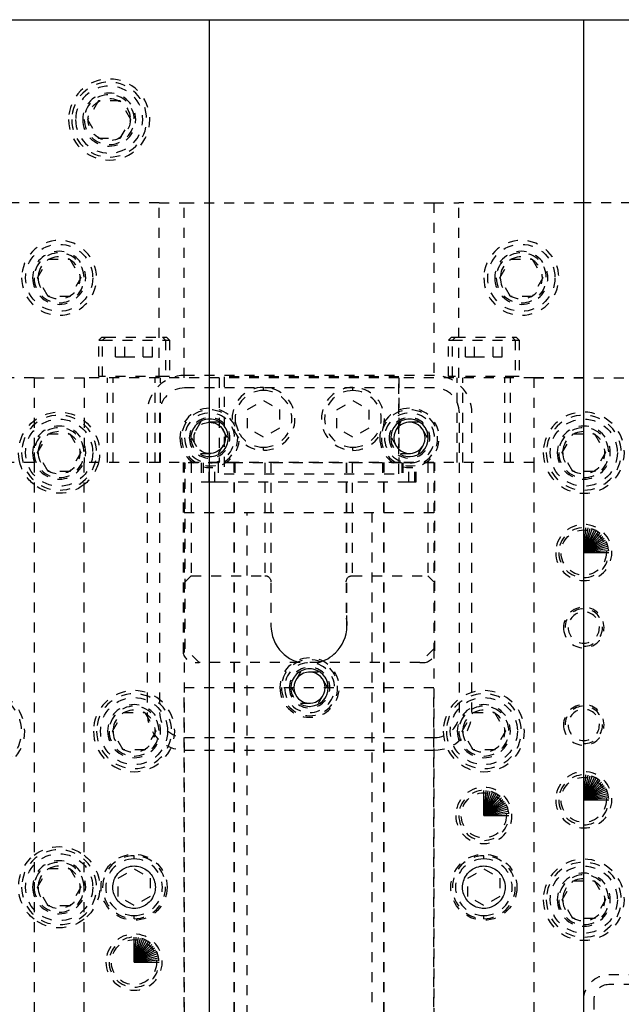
# Model space of a CAD drawing. Header units: inches. Extents: x 3 to 289, y 4 to 291.
# Tile 226 of 256: x 241 to 247, y 122 to 132. Entities that reach past the tile are written whole.
import ezdxf

# ---------------------------------------------------------------- set-up
doc = ezdxf.new("R2010")
doc.units = ezdxf.units.IN
doc.header["$LTSCALE"] = 0.5
doc.header["$MEASUREMENT"] = 0
doc.linetypes.add('HIDDEN', pattern=[0.225, 0.15, -0.075])
doc.layers.add('MFB', color=7, linetype='Continuous')

msp = doc.modelspace()

# ---------------------------------------------------------------- linework, layer by layer
at = {"layer": 'MFB', "color": 9, "linetype": 'Continuous'}
for p, q in [((240.721, 132.0463), (242.721, 132.0463)), ((242.721, 132.0463), (242.721, 105.5463)), ((246.471, 105.5463), (246.471, 132.0463)), ((246.471, 132.0463), (248.471, 132.0463))]:
    msp.add_line(p, q, dxfattribs=at)
at = {"layer": 'MFB', "color": 254, "linetype": 'Continuous'}
msp.add_line((242.721, 132.0463), (246.471, 132.0463), dxfattribs=at)
at = {"layer": 'MFB', "color": 254, "linetype": 'HIDDEN'}
for p, q in [((241.6127, 131.2338), (241.5045, 131.0463)), ((241.8293, 131.2338), (241.6127, 131.2338)), ((241.9375, 131.0463), (241.8293, 131.2338)), ((241.5045, 131.0463), (241.6127, 130.8588)), ((241.8293, 130.8588), (241.9375, 131.0463)), ((241.6127, 130.8588), (241.8293, 130.8588)), ((242.2199, 130.2124), (240.2199, 130.2124)), ((242.2199, 128.4624), (242.2199, 130.2124)), ((242.2199, 130.2124), (242.4699, 130.2124)), ((242.4699, 128.4624), (242.4699, 130.2124)), ((242.4699, 130.2124), (244.9699, 130.2124)), ((244.9699, 130.2124), (244.9699, 128.4624)), ((244.9699, 130.2124), (245.2199, 130.2124)), ((245.2199, 128.4624), (245.2199, 130.2124)), ((246.4699, 130.2124), (245.2199, 130.2124)), ((246.9449, 130.2124), (246.4699, 130.2124)), ((246.4699, 128.4624), (246.4699, 130.2124)), ((241.0034, 129.4624), (241.1117, 129.6499)), ((241.1117, 129.6499), (241.3282, 129.6499)), ((241.3282, 129.6499), (241.4364, 129.4624)), ((245.6284, 129.4624), (245.7367, 129.6499)), ((245.7367, 129.6499), (245.9532, 129.6499)), ((245.9532, 129.6499), (246.0614, 129.4624)), ((241.1117, 129.2749), (241.0034, 129.4624)), ((241.4364, 129.4624), (241.3282, 129.2749)), ((245.7367, 129.2749), (245.6284, 129.4624)), ((246.0614, 129.4624), (245.9532, 129.2749)), ((241.3282, 129.2749), (241.1117, 129.2749)), ((245.9532, 129.2749), (245.7367, 129.2749)), ((241.6156, 128.8368), (241.6471, 128.8683)), ((241.6156, 128.8368), (241.655, 128.8368)), ((241.6156, 128.4746), (241.6156, 128.8368)), ((241.6471, 128.8683), (241.6865, 128.8683)), ((241.655, 128.8368), (241.6865, 128.8683)), ((241.655, 128.8368), (242.2849, 128.8368)), ((241.655, 128.4746), (241.655, 128.8368)), ((241.6865, 128.8683), (242.2534, 128.8683)), ((241.7855, 128.6715), (241.7855, 128.8683)), ((241.8777, 128.6715), (241.8777, 128.8683)), ((242.0622, 128.6715), (242.0622, 128.8683)), ((242.1544, 128.6715), (242.1544, 128.8683)), ((242.2534, 128.8683), (242.2928, 128.8683)), ((242.2534, 128.8683), (242.2849, 128.8368)), ((242.2849, 128.8368), (242.3243, 128.8368)), ((242.2849, 128.8368), (242.2849, 128.4746)), ((242.2928, 128.8683), (242.3243, 128.8368)), ((242.3243, 128.8368), (242.3243, 128.4746)), ((245.1156, 128.8368), (245.1471, 128.8683)), ((245.1156, 128.8368), (245.155, 128.8368)), ((245.1156, 128.4746), (245.1156, 128.8368)), ((245.1471, 128.8683), (245.1865, 128.8683)), ((245.155, 128.8368), (245.1865, 128.8683)), ((245.155, 128.8368), (245.7849, 128.8368)), ((245.155, 128.4746), (245.155, 128.8368)), ((245.1865, 128.8683), (245.7534, 128.8683)), ((245.2855, 128.6715), (245.2855, 128.8683)), ((245.3777, 128.6715), (245.3777, 128.8683)), ((245.5622, 128.6715), (245.5622, 128.8683)), ((245.6544, 128.6715), (245.6544, 128.8683)), ((245.7534, 128.8683), (245.7928, 128.8683)), ((245.7534, 128.8683), (245.7849, 128.8368)), ((245.7849, 128.8368), (245.8243, 128.8368)), ((245.7849, 128.8368), (245.7849, 128.4746)), ((245.7928, 128.8683), (245.8243, 128.8368)), ((245.8243, 128.8368), (245.8243, 128.4746)), ((241.7855, 128.6715), (241.8777, 128.6715)), ((241.8777, 128.6715), (242.0622, 128.6715)), ((242.0622, 128.6715), (242.1544, 128.6715)), ((245.2855, 128.6715), (245.3777, 128.6715)), ((245.3777, 128.6715), (245.5622, 128.6715)), ((245.5622, 128.6715), (245.6544, 128.6715)), ((240.9699, 128.4624), (239.6199, 128.4624)), ((240.9699, 128.4624), (240.9699, 127.6124)), ((240.9699, 128.4624), (241.4699, 128.4624)), ((240.9699, 128.4624), (241.4699, 128.4624)), ((241.4699, 128.4624), (241.4699, 127.6124)), ((242.8199, 128.4624), (241.4699, 128.4624)), ((241.655, 128.4746), (241.6156, 128.4746)), ((242.2849, 128.4746), (241.655, 128.4746)), ((241.7043, 127.6124), (241.7043, 128.4624)), ((241.759, 127.6124), (241.759, 128.4624)), ((242.1809, 127.6124), (242.1809, 128.4624)), ((242.2356, 127.6124), (242.2356, 128.4624)), ((242.3243, 128.4746), (242.2849, 128.4746)), ((244.9758, 128.4854), (242.4758, 128.4854)), ((242.8199, 128.4624), (242.8199, 127.6124)), ((244.6199, 128.4624), (242.8199, 128.4624)), ((242.8724, 128.4705), (242.8724, 127.5005)), ((244.6199, 128.4705), (242.8724, 128.4705)), ((244.6199, 127.5005), (244.6199, 128.4705)), ((244.6199, 128.4624), (244.6199, 127.6124)), ((245.9699, 128.4624), (244.6199, 128.4624)), ((245.155, 128.4746), (245.1156, 128.4746)), ((245.7849, 128.4746), (245.155, 128.4746)), ((245.2043, 127.6124), (245.2043, 128.4624)), ((245.259, 127.6124), (245.259, 128.4624)), ((245.6809, 127.6124), (245.6809, 128.4624)), ((245.7356, 127.6124), (245.7356, 128.4624)), ((245.8243, 128.4746), (245.7849, 128.4746)), ((245.9699, 128.4624), (245.9699, 127.6124)), ((245.9699, 128.4624), (246.9699, 128.4624)), ((246.4699, 128.4624), (245.9699, 128.4624)), ((244.9758, 128.3604), (242.4758, 128.3604)), ((243.2651, 128.3346), (243.2651, 128.3661)), ((244.1599, 128.334), (244.1599, 128.3655)), ((243.1054, 128.1433), (243.2651, 128.2356)), ((243.2651, 128.2356), (243.4248, 128.1433)), ((244.0002, 128.1427), (244.1599, 128.235)), ((244.1599, 128.235), (244.3197, 128.1427)), ((243.1054, 127.9589), (243.1054, 128.1433)), ((243.4248, 128.1433), (243.4248, 127.9589)), ((244.0002, 127.9583), (244.0002, 128.1427)), ((244.3197, 128.1427), (244.3197, 127.9583)), ((242.1008, 128.1104), (242.1008, 125.1104)), ((242.2258, 128.1104), (242.2258, 125.1104)), ((245.2258, 125.1104), (245.2258, 128.1104)), ((245.3508, 125.1104), (245.3508, 128.1104)), ((242.6356, 128.0167), (242.5454, 127.8604)), ((242.8161, 128.0167), (242.6356, 128.0167)), ((242.9063, 127.8604), (242.8161, 128.0167)), ((243.2651, 127.8667), (243.1054, 127.9589)), ((243.4248, 127.9589), (243.2651, 127.8667)), ((244.1599, 127.8661), (244.0002, 127.9583)), ((244.3197, 127.9583), (244.1599, 127.8661)), ((244.6356, 128.0167), (244.5454, 127.8604)), ((244.8161, 128.0167), (244.6356, 128.0167)), ((244.9063, 127.8604), (244.8161, 128.0167)), ((241.0034, 127.7124), (241.1117, 127.8999)), ((241.1117, 127.8999), (241.3282, 127.8999)), ((241.3282, 127.8999), (241.4364, 127.7124)), ((242.5454, 127.8604), (242.6356, 127.7042)), ((242.8161, 127.7042), (242.9063, 127.8604)), ((244.5454, 127.8604), (244.6356, 127.7042)), ((244.8161, 127.7042), (244.9063, 127.8604)), ((246.2534, 127.7124), (246.3617, 127.8999)), ((246.3617, 127.8999), (246.5782, 127.8999)), ((246.5782, 127.8999), (246.6864, 127.7124)), ((243.2651, 127.7361), (243.2651, 127.7676)), ((244.1599, 127.7355), (244.1599, 127.767)), ((241.1117, 127.5249), (241.0034, 127.7124)), ((241.4364, 127.7124), (241.3282, 127.5249)), ((242.6356, 127.7042), (242.8161, 127.7042)), ((244.6356, 127.7042), (244.8161, 127.7042)), ((246.3617, 127.5249), (246.2534, 127.7124)), ((246.6864, 127.7124), (246.5782, 127.5249)), ((240.9699, 127.6124), (239.6199, 127.6124)), ((240.9699, 127.6124), (240.9699, 121.1124)), ((241.4699, 121.1124), (241.4699, 127.6124)), ((242.8199, 127.6124), (241.4699, 127.6124)), ((242.4599, 127.6124), (242.4599, 125.7304)), ((242.4699, 127.6124), (242.4699, 121.1124)), ((242.4818, 125.7504), (242.4818, 127.6104)), ((242.8101, 127.6104), (242.4818, 127.6104)), ((242.5418, 127.6104), (242.5418, 126.4804)), ((242.6397, 127.6104), (242.6397, 127.4204)), ((242.6609, 127.6104), (242.6609, 127.4204)), ((242.7199, 127.4204), (242.7199, 127.6104)), ((242.779, 127.4204), (242.779, 127.6104)), ((242.8101, 127.6104), (242.8101, 127.4204)), ((242.9783, 127.6104), (242.8111, 127.6104)), ((244.6199, 127.6124), (242.8199, 127.6124)), ((242.9699, 127.6124), (242.9699, 121.1124)), ((242.9699, 121.1124), (242.9699, 127.6124)), ((242.9783, 127.6104), (242.9783, 127.4204)), ((244.4571, 127.6104), (242.9783, 127.6104)), ((243.2799, 127.6104), (243.2799, 126.4804)), ((243.3399, 127.6104), (243.3399, 125.9804)), ((244.0927, 127.6104), (244.0927, 126.0541)), ((244.0999, 127.1103), (244.0999, 127.6104)), ((244.1527, 127.6104), (244.1527, 126.4804)), ((244.6474, 127.6104), (244.4571, 127.6104)), ((244.4571, 127.6104), (244.4571, 127.4204)), ((244.4699, 127.6124), (244.4699, 121.1124)), ((244.4699, 121.1124), (244.4699, 127.6124)), ((245.9699, 127.6124), (244.6199, 127.6124)), ((244.6494, 127.6104), (244.6494, 127.4204)), ((244.9699, 127.6104), (244.6494, 127.6104)), ((244.6609, 127.6104), (244.6609, 127.4204)), ((244.7199, 127.4204), (244.7199, 127.6104)), ((244.779, 127.4204), (244.779, 127.6104)), ((244.794, 127.4204), (244.794, 127.6104)), ((244.9099, 127.6104), (244.9099, 126.4804)), ((244.9699, 127.6124), (244.9699, 127.6104)), ((244.9699, 127.6104), (244.9699, 125.7504)), ((244.9799, 125.7304), (244.9799, 127.6124)), ((245.9699, 127.6124), (245.9699, 121.1124)), ((241.3282, 127.5249), (241.1117, 127.5249)), ((242.8724, 127.5005), (244.6199, 127.5005)), ((246.5782, 127.5249), (246.3617, 127.5249)), ((242.6397, 127.4204), (242.6588, 127.4204)), ((242.6609, 127.4204), (242.7199, 127.4204)), ((242.7199, 127.4204), (242.779, 127.4204)), ((242.781, 127.4204), (242.8101, 127.4204)), ((242.8101, 127.4204), (244.6494, 127.4204)), ((244.6494, 127.4204), (244.6589, 127.4204)), ((244.6609, 127.4204), (244.7199, 127.4204)), ((244.7199, 127.4204), (244.779, 127.4204)), ((244.781, 127.4204), (244.794, 127.4204)), ((242.4699, 127.1124), (244.9699, 127.1124)), ((243.0999, 121.4824), (243.0999, 127.1124)), ((244.0999, 126.1101), (244.0999, 127.1103)), ((244.3499, 127.1124), (244.3499, 121.4824)), ((242.4818, 126.4204), (242.5418, 126.4804)), ((242.5418, 126.4804), (243.2799, 126.4804)), ((243.2799, 126.4804), (243.2835, 126.4803)), ((243.2835, 126.4803), (243.2871, 126.48)), ((243.2871, 126.48), (243.2906, 126.4795)), ((243.2906, 126.4795), (243.294, 126.4788)), ((243.294, 126.4788), (243.2974, 126.4779)), ((243.2974, 126.4779), (243.3006, 126.4768)), ((243.3006, 126.4768), (243.3038, 126.4755)), ((243.3038, 126.4755), (243.3068, 126.4741)), ((243.3068, 126.4741), (243.3113, 126.4716)), ((243.3113, 126.4716), (243.3154, 126.4688)), ((243.3154, 126.4688), (243.3192, 126.4658)), ((243.3192, 126.4658), (243.3227, 126.4625)), ((243.3227, 126.4625), (243.3258, 126.4592)), ((243.3258, 126.4592), (243.3296, 126.4541)), ((243.3296, 126.4541), (243.3328, 126.4488)), ((244.0998, 126.4487), (244.103, 126.454)), ((244.103, 126.454), (244.1069, 126.4591)), ((244.1069, 126.4591), (244.11, 126.4625)), ((244.11, 126.4625), (244.1134, 126.4657)), ((244.1134, 126.4657), (244.1172, 126.4688)), ((244.1172, 126.4688), (244.1214, 126.4716)), ((244.1214, 126.4716), (244.1259, 126.4741)), ((244.1259, 126.4741), (244.1289, 126.4755)), ((244.1289, 126.4755), (244.132, 126.4767)), ((244.132, 126.4767), (244.1352, 126.4778)), ((244.1352, 126.4778), (244.1386, 126.4787)), ((244.1386, 126.4787), (244.142, 126.4795)), ((244.142, 126.4795), (244.1456, 126.48)), ((244.1456, 126.48), (244.1491, 126.4803)), ((244.1491, 126.4803), (244.1527, 126.4804)), ((244.1527, 126.4804), (244.9099, 126.4804)), ((244.9099, 126.4804), (244.9699, 126.4204)), ((243.3328, 126.4488), (243.3354, 126.4433)), ((243.3354, 126.4433), (243.3374, 126.4377)), ((243.3374, 126.4377), (243.3388, 126.432)), ((243.3388, 126.432), (243.3397, 126.4262)), ((243.3397, 126.4262), (243.3399, 126.4204)), ((244.0927, 126.4204), (244.093, 126.4262)), ((244.093, 126.4262), (244.0939, 126.4319)), ((244.0939, 126.4319), (244.0953, 126.4376)), ((244.0953, 126.4376), (244.0972, 126.4432)), ((244.0972, 126.4432), (244.0998, 126.4487)), ((244.0999, 125.9819), (244.0999, 126.1101)), ((243.3399, 125.9804), (243.3416, 125.9442)), ((244.0978, 125.9385), (244.1001, 125.977)), ((244.1001, 125.977), (244.1001, 125.9819)), ((243.3416, 125.9442), (243.3467, 125.9083)), ((243.3467, 125.9083), (243.3553, 125.8729)), ((243.3553, 125.8729), (243.3674, 125.838)), ((244.067, 125.8256), (244.0813, 125.8626)), ((244.0813, 125.8626), (244.0916, 125.9002)), ((244.0916, 125.9002), (244.0978, 125.9385)), ((243.3674, 125.838), (243.3833, 125.804)), ((243.3833, 125.804), (243.4029, 125.7709)), ((243.4029, 125.7709), (243.4265, 125.739)), ((244.012, 125.7373), (244.0335, 125.7658)), ((244.0335, 125.7658), (244.0518, 125.7953)), ((244.0518, 125.7953), (244.067, 125.8256)), ((242.6218, 125.6104), (242.4818, 125.7504)), ((243.4265, 125.739), (243.4477, 125.7153)), ((243.4477, 125.7153), (243.4715, 125.6929)), ((243.4715, 125.6929), (243.4978, 125.6721)), ((243.4978, 125.6721), (243.5266, 125.6532)), ((243.9081, 125.6503), (243.93, 125.6638)), ((243.93, 125.6638), (243.9505, 125.6784)), ((243.9505, 125.6784), (243.9695, 125.6938)), ((243.9695, 125.6938), (243.9871, 125.7102)), ((243.9871, 125.7102), (244.012, 125.7373)), ((244.9699, 125.7504), (244.8299, 125.6104)), ((244.9699, 125.7504), (244.9699, 121.1124)), ((242.5799, 125.6104), (242.6218, 125.6104)), ((244.8299, 125.6104), (242.6218, 125.6104)), ((243.5266, 125.6532), (243.546, 125.6425)), ((243.546, 125.6425), (243.5664, 125.6328)), ((243.5664, 125.6328), (243.5877, 125.6241)), ((243.5877, 125.6241), (243.61, 125.6167)), ((243.61, 125.6167), (243.6333, 125.6104)), ((243.8364, 125.6187), (243.86, 125.6272)), ((243.86, 125.6272), (243.8847, 125.638)), ((243.8847, 125.638), (243.9081, 125.6503)), ((244.8299, 125.6104), (244.8599, 125.6104)), ((243.6356, 125.5167), (243.5454, 125.3604)), ((243.8161, 125.5167), (243.6356, 125.5167)), ((243.9063, 125.3604), (243.8161, 125.5167)), ((242.4699, 125.3624), (244.9699, 125.3624)), ((242.4699, 120.3624), (242.4699, 125.3624)), ((243.5454, 125.3604), (243.6356, 125.2042)), ((243.8161, 125.2042), (243.9063, 125.3604)), ((244.9699, 120.3624), (244.9699, 125.3624)), ((243.6356, 125.2042), (243.8161, 125.2042)), ((241.7534, 124.9249), (241.8617, 125.1124)), ((241.8617, 125.1124), (242.0782, 125.1124)), ((242.0782, 125.1124), (242.1864, 124.9249)), ((245.2534, 124.9249), (245.3617, 125.1124)), ((245.3617, 125.1124), (245.5782, 125.1124)), ((245.5782, 125.1124), (245.6864, 124.9249)), ((241.8617, 124.7374), (241.7534, 124.9249)), ((242.1864, 124.9249), (242.0782, 124.7374)), ((245.3617, 124.7374), (245.2534, 124.9249)), ((245.6864, 124.9249), (245.5782, 124.7374)), ((242.4758, 124.8604), (244.9758, 124.8604)), ((242.0782, 124.7374), (241.8617, 124.7374)), ((242.4758, 124.7354), (244.9758, 124.7354)), ((245.5782, 124.7374), (245.3617, 124.7374)), ((241.9699, 123.6459), (241.9699, 123.6774)), ((245.4699, 123.6459), (245.4699, 123.6774)), ((241.0034, 123.3624), (241.1117, 123.5499)), ((241.1117, 123.5499), (241.3282, 123.5499)), ((241.3282, 123.5499), (241.4364, 123.3624)), ((241.796, 123.4847), (241.8071, 123.4993)), ((241.8071, 123.4993), (241.8195, 123.5128)), ((241.8102, 123.4547), (241.9699, 123.5469)), ((241.8195, 123.5128), (241.8309, 123.5234)), ((241.8309, 123.5234), (241.8431, 123.5331)), ((241.8431, 123.5331), (241.856, 123.5419)), ((241.856, 123.5419), (241.8694, 123.5497)), ((241.8694, 123.5497), (241.8835, 123.5565)), ((241.8835, 123.5565), (241.8979, 123.5623)), ((241.8979, 123.5623), (241.9155, 123.5678)), ((241.9155, 123.5678), (241.9334, 123.5718)), ((241.9334, 123.5718), (241.9516, 123.5742)), ((241.9516, 123.5742), (241.9699, 123.575)), ((241.9699, 123.575), (241.9855, 123.5744)), ((241.9699, 123.5469), (242.1297, 123.4547)), ((241.9855, 123.5744), (242.001, 123.5727)), ((242.001, 123.5727), (242.0163, 123.5698)), ((242.0163, 123.5698), (242.0314, 123.5658)), ((242.0314, 123.5658), (242.0461, 123.5608)), ((242.0461, 123.5608), (242.0605, 123.5547)), ((242.0605, 123.5547), (242.0768, 123.5462)), ((242.0768, 123.5462), (242.0923, 123.5363)), ((242.0923, 123.5363), (242.1069, 123.5252)), ((242.1069, 123.5252), (242.1204, 123.5128)), ((242.1204, 123.5128), (242.131, 123.5014)), ((242.131, 123.5014), (242.1406, 123.4892)), ((245.296, 123.4847), (245.3071, 123.4993)), ((245.3071, 123.4993), (245.3195, 123.5128)), ((245.3102, 123.4547), (245.4699, 123.5469)), ((245.3195, 123.5128), (245.3309, 123.5234)), ((245.3309, 123.5234), (245.3431, 123.5331)), ((245.3431, 123.5331), (245.356, 123.5419)), ((245.356, 123.5419), (245.3694, 123.5497)), ((245.3694, 123.5497), (245.3835, 123.5565)), ((245.3835, 123.5565), (245.3979, 123.5623)), ((245.3979, 123.5623), (245.4155, 123.5678)), ((245.4155, 123.5678), (245.4334, 123.5718)), ((245.4334, 123.5718), (245.4516, 123.5742)), ((245.4516, 123.5742), (245.4699, 123.575)), ((245.4699, 123.575), (245.4855, 123.5744)), ((245.4699, 123.5469), (245.6297, 123.4547)), ((245.4855, 123.5744), (245.501, 123.5727)), ((245.501, 123.5727), (245.5163, 123.5698)), ((245.5163, 123.5698), (245.5314, 123.5658)), ((245.5314, 123.5658), (245.5461, 123.5608)), ((245.5461, 123.5608), (245.5605, 123.5547)), ((245.5605, 123.5547), (245.5768, 123.5462)), ((245.5768, 123.5462), (245.5923, 123.5363)), ((245.5923, 123.5363), (245.6069, 123.5252)), ((245.6069, 123.5252), (245.6204, 123.5128)), ((245.6204, 123.5128), (245.631, 123.5014)), ((245.631, 123.5014), (245.6406, 123.4892)), ((241.7595, 123.3934), (241.7624, 123.4087)), ((241.7624, 123.4087), (241.7664, 123.4238)), ((241.7664, 123.4238), (241.7715, 123.4385)), ((241.7715, 123.4385), (241.7776, 123.4529)), ((241.7776, 123.4529), (241.7861, 123.4692)), ((241.7861, 123.4692), (241.796, 123.4847)), ((241.8102, 123.2702), (241.8102, 123.4547)), ((242.1297, 123.4547), (242.1297, 123.2702)), ((242.1406, 123.4892), (242.1494, 123.4764)), ((242.1494, 123.4764), (242.1573, 123.4629)), ((242.1573, 123.4629), (242.1641, 123.4488)), ((242.1641, 123.4488), (242.1699, 123.4344)), ((242.1699, 123.4344), (242.1754, 123.4168)), ((242.1754, 123.4168), (242.1795, 123.3989)), ((242.1795, 123.3989), (242.1819, 123.3807)), ((245.2595, 123.3934), (245.2624, 123.4087)), ((245.2624, 123.4087), (245.2664, 123.4238)), ((245.2664, 123.4238), (245.2715, 123.4385)), ((245.2715, 123.4385), (245.2776, 123.4529)), ((245.2776, 123.4529), (245.2861, 123.4692)), ((245.2861, 123.4692), (245.296, 123.4847)), ((245.3102, 123.2702), (245.3102, 123.4547)), ((245.6297, 123.4547), (245.6297, 123.2702)), ((245.6406, 123.4892), (245.6494, 123.4764)), ((245.6494, 123.4764), (245.6573, 123.4629)), ((245.6573, 123.4629), (245.6641, 123.4488)), ((245.6641, 123.4488), (245.6699, 123.4344)), ((245.6699, 123.4344), (245.6754, 123.4168)), ((245.6754, 123.4168), (245.6795, 123.3989)), ((245.6795, 123.3989), (245.6819, 123.3807)), ((246.2534, 123.2374), (246.3617, 123.4249)), ((246.3617, 123.4249), (246.5782, 123.4249)), ((246.5782, 123.4249), (246.6864, 123.2374)), ((241.1117, 123.1749), (241.0034, 123.3624)), ((241.4364, 123.3624), (241.3282, 123.1749)), ((241.7571, 123.3624), (241.7577, 123.378)), ((241.758, 123.3441), (241.7571, 123.3624)), ((241.7577, 123.378), (241.7595, 123.3934)), ((241.7604, 123.326), (241.758, 123.3441)), ((241.7644, 123.308), (241.7604, 123.326)), ((241.77, 123.2905), (241.7644, 123.308)), ((242.1735, 123.3011), (242.1684, 123.2863)), ((242.1775, 123.3161), (242.1735, 123.3011)), ((242.1804, 123.3314), (242.1775, 123.3161)), ((242.1821, 123.3469), (242.1804, 123.3314)), ((242.1819, 123.3807), (242.1827, 123.3624)), ((242.1827, 123.3624), (242.1821, 123.3469)), ((245.2571, 123.3624), (245.2577, 123.378)), ((245.258, 123.3441), (245.2571, 123.3624)), ((245.2577, 123.378), (245.2595, 123.3934)), ((245.2604, 123.326), (245.258, 123.3441)), ((245.2644, 123.308), (245.2604, 123.326)), ((245.27, 123.2905), (245.2644, 123.308)), ((245.6735, 123.3011), (245.6684, 123.2863)), ((245.6775, 123.3161), (245.6735, 123.3011)), ((245.6804, 123.3314), (245.6775, 123.3161)), ((245.6821, 123.3469), (245.6804, 123.3314)), ((245.6819, 123.3807), (245.6827, 123.3624)), ((245.6827, 123.3624), (245.6821, 123.3469)), ((241.7758, 123.276), (241.77, 123.2905)), ((241.7826, 123.262), (241.7758, 123.276)), ((241.7905, 123.2485), (241.7826, 123.262)), ((241.7992, 123.2357), (241.7905, 123.2485)), ((241.8089, 123.2235), (241.7992, 123.2357)), ((241.8195, 123.212), (241.8089, 123.2235)), ((241.9699, 123.178), (241.8102, 123.2702)), ((241.833, 123.1997), (241.8195, 123.212)), ((241.8476, 123.1885), (241.833, 123.1997)), ((242.1297, 123.2702), (241.9699, 123.178)), ((242.109, 123.2015), (242.0968, 123.1918)), ((242.1204, 123.212), (242.109, 123.2015)), ((242.1328, 123.2256), (242.1204, 123.212)), ((242.1439, 123.2402), (242.1328, 123.2256)), ((242.1537, 123.2557), (242.1439, 123.2402)), ((242.1622, 123.272), (242.1537, 123.2557)), ((242.1684, 123.2863), (242.1622, 123.272)), ((245.2758, 123.276), (245.27, 123.2905)), ((245.2826, 123.262), (245.2758, 123.276)), ((245.2905, 123.2485), (245.2826, 123.262)), ((245.2992, 123.2357), (245.2905, 123.2485)), ((245.3089, 123.2235), (245.2992, 123.2357)), ((245.3195, 123.212), (245.3089, 123.2235)), ((245.4699, 123.178), (245.3102, 123.2702)), ((245.333, 123.1997), (245.3195, 123.212)), ((245.3476, 123.1885), (245.333, 123.1997)), ((245.6297, 123.2702), (245.4699, 123.178)), ((245.609, 123.2015), (245.5968, 123.1918)), ((245.6204, 123.212), (245.609, 123.2015)), ((245.6328, 123.2256), (245.6204, 123.212)), ((245.6439, 123.2402), (245.6328, 123.2256)), ((245.6537, 123.2557), (245.6439, 123.2402)), ((245.6622, 123.272), (245.6537, 123.2557)), ((245.6684, 123.2863), (245.6622, 123.272)), ((246.3617, 123.0499), (246.2534, 123.2374)), ((246.6864, 123.2374), (246.5782, 123.0499)), ((241.3282, 123.1749), (241.1117, 123.1749)), ((241.8631, 123.1787), (241.8476, 123.1885)), ((241.8794, 123.1702), (241.8631, 123.1787)), ((241.8938, 123.1641), (241.8794, 123.1702)), ((241.9085, 123.159), (241.8938, 123.1641)), ((241.9236, 123.1551), (241.9085, 123.159)), ((241.9389, 123.1522), (241.9236, 123.1551)), ((241.9544, 123.1504), (241.9389, 123.1522)), ((241.9699, 123.1498), (241.9544, 123.1504)), ((241.9883, 123.1507), (241.9699, 123.1498)), ((242.0065, 123.1531), (241.9883, 123.1507)), ((242.0244, 123.1571), (242.0065, 123.1531)), ((242.042, 123.1626), (242.0244, 123.1571)), ((242.0564, 123.1684), (242.042, 123.1626)), ((242.0704, 123.1752), (242.0564, 123.1684)), ((242.0839, 123.183), (242.0704, 123.1752)), ((242.0968, 123.1918), (242.0839, 123.183)), ((245.3631, 123.1787), (245.3476, 123.1885)), ((245.3794, 123.1702), (245.3631, 123.1787)), ((245.3938, 123.1641), (245.3794, 123.1702)), ((245.4085, 123.159), (245.3938, 123.1641)), ((245.4236, 123.1551), (245.4085, 123.159)), ((245.4389, 123.1522), (245.4236, 123.1551)), ((245.4544, 123.1504), (245.4389, 123.1522)), ((245.4699, 123.1498), (245.4544, 123.1504)), ((245.4883, 123.1507), (245.4699, 123.1498)), ((245.5065, 123.1531), (245.4883, 123.1507)), ((245.5244, 123.1571), (245.5065, 123.1531)), ((245.542, 123.1626), (245.5244, 123.1571)), ((245.5564, 123.1684), (245.542, 123.1626)), ((245.5704, 123.1752), (245.5564, 123.1684)), ((245.5839, 123.183), (245.5704, 123.1752)), ((245.5968, 123.1918), (245.5839, 123.183)), ((241.9699, 123.0475), (241.9699, 123.079)), ((245.4699, 123.0475), (245.4699, 123.079)), ((246.5782, 123.0499), (246.3617, 123.0499)), ((246.7199, 122.4874), (246.9699, 122.4874)), ((246.9699, 122.3874), (246.7199, 122.3874)), ((246.4699, 121.2124), (246.4699, 122.2374)), ((246.5699, 122.2374), (246.5699, 121.2124))]:
    msp.add_line(p, q, dxfattribs=at)
at = {"layer": 'MFB', "color": 100, "linetype": 'Continuous'}
for p, q in [((246.4699, 126.7124), (246.4699, 126.9624)), ((246.4699, 126.7124), (246.4917, 126.9615)), ((246.4699, 126.7124), (246.5134, 126.9586)), ((246.4699, 126.7124), (246.5346, 126.9539)), ((246.4699, 126.7124), (246.5554, 126.9474)), ((246.4699, 126.7124), (246.5756, 126.939)), ((246.4699, 126.7124), (246.5949, 126.9289)), ((246.4699, 126.7124), (246.6133, 126.9172)), ((246.4699, 126.7124), (246.6306, 126.904)), ((246.4699, 126.7124), (246.6467, 126.8892)), ((246.4699, 126.7124), (246.6615, 126.8731)), ((246.4699, 126.7124), (246.6747, 126.8558)), ((246.4699, 126.7124), (246.6864, 126.8374)), ((246.4699, 126.7124), (246.6965, 126.8181)), ((246.4699, 126.7124), (246.7049, 126.7979)), ((246.4699, 126.7124), (246.7114, 126.7771)), ((246.4699, 126.7124), (246.7161, 126.7559)), ((246.4699, 126.7124), (246.719, 126.7342)), ((246.4699, 126.7124), (246.7199, 126.7124)), ((246.4699, 124.2374), (246.4699, 124.4874)), ((246.4699, 124.2374), (246.4917, 124.4865)), ((246.4699, 124.2374), (246.5134, 124.4836)), ((246.4699, 124.2374), (246.5346, 124.4789)), ((246.4699, 124.2374), (246.5554, 124.4724)), ((246.4699, 124.2374), (246.5756, 124.464)), ((246.4699, 124.2374), (246.5949, 124.4539)), ((246.4699, 124.2374), (246.6133, 124.4422)), ((246.4699, 124.2374), (246.6306, 124.429)), ((246.4699, 124.2374), (246.6467, 124.4142)), ((246.4699, 124.2374), (246.6615, 124.3981)), ((246.4699, 124.2374), (246.6747, 124.3808)), ((245.4699, 124.0814), (245.4699, 124.3314)), ((245.4699, 124.0814), (245.4917, 124.3305)), ((245.4699, 124.0814), (245.5134, 124.3276)), ((245.4699, 124.0814), (245.5346, 124.3229)), ((245.4699, 124.0814), (245.5554, 124.3164)), ((245.4699, 124.0814), (245.5756, 124.308)), ((245.4699, 124.0814), (245.5949, 124.2979)), ((245.4699, 124.0814), (245.6133, 124.2862)), ((246.4699, 124.2374), (246.6864, 124.3624)), ((246.4699, 124.2374), (246.6965, 124.3431)), ((246.4699, 124.2374), (246.7049, 124.3229)), ((246.4699, 124.2374), (246.7114, 124.3021)), ((245.4699, 124.0814), (245.6306, 124.273)), ((245.4699, 124.0814), (245.6467, 124.2582)), ((245.4699, 124.0814), (245.6615, 124.2421)), ((245.4699, 124.0814), (245.6747, 124.2248)), ((245.4699, 124.0814), (245.6864, 124.2064)), ((245.4699, 124.0814), (245.6965, 124.1871)), ((246.4699, 124.2374), (246.7161, 124.2809)), ((246.4699, 124.2374), (246.719, 124.2592)), ((246.4699, 124.2374), (246.7199, 124.2374)), ((245.4699, 124.0814), (245.7049, 124.1669)), ((245.4699, 124.0814), (245.7114, 124.1461)), ((245.4699, 124.0814), (245.7161, 124.1249)), ((245.4699, 124.0814), (245.719, 124.1032)), ((245.4699, 124.0814), (245.7199, 124.0814)), ((241.9699, 122.6124), (241.9699, 122.8624)), ((241.9699, 122.6124), (241.9917, 122.8615)), ((241.9699, 122.6124), (242.0134, 122.8586)), ((241.9699, 122.6124), (242.0346, 122.8539)), ((241.9699, 122.6124), (242.0554, 122.8474)), ((241.9699, 122.6124), (242.0756, 122.839)), ((241.9699, 122.6124), (242.0949, 122.8289)), ((241.9699, 122.6124), (242.1133, 122.8172)), ((241.9699, 122.6124), (242.1306, 122.804)), ((241.9699, 122.6124), (242.1467, 122.7892)), ((241.9699, 122.6124), (242.1615, 122.7731)), ((241.9699, 122.6124), (242.1747, 122.7558)), ((241.9699, 122.6124), (242.1864, 122.7374)), ((241.9699, 122.6124), (242.1965, 122.7181)), ((241.9699, 122.6124), (242.2049, 122.6979)), ((241.9699, 122.6124), (242.2114, 122.6771)), ((241.9699, 122.6124), (242.2161, 122.6559)), ((241.9699, 122.6124), (242.219, 122.6342)), ((241.9699, 122.6124), (242.2199, 122.6124))]:
    msp.add_line(p, q, dxfattribs=at)
at = {"layer": 'MFB', "color": 254, "linetype": 'HIDDEN', "extrusion": (0, 0, -1)}
for centre, radius in [((-241.721, 131.0463), 0.4062), ((-241.721, 131.0463), 0.375), ((-241.721, 131.0463), 0.336), ((-241.721, 131.0463), 0.2656), ((-241.721, 131.0463), 0.25), ((-241.2199, 129.4624), 0.375), ((-245.8449, 129.4624), 0.375), ((-241.2199, 129.4624), 0.2656), ((-241.2199, 129.4624), 0.25), ((-245.8449, 129.4624), 0.2656), ((-245.8449, 129.4624), 0.25), ((-241.2199, 129.4624), 0.2109), ((-245.8449, 129.4624), 0.2109), ((-242.7258, 127.8604), 0.2969), ((-242.7258, 127.8604), 0.2812), ((-244.7258, 127.8604), 0.2969), ((-244.7258, 127.8604), 0.2812), ((-241.2199, 127.7124), 0.375), ((-242.7258, 127.8604), 0.25), ((-242.7258, 127.8604), 0.2031), ((-242.7258, 127.8604), 0.1875), ((-244.7258, 127.8604), 0.25), ((-244.7258, 127.8604), 0.2031), ((-244.7258, 127.8604), 0.1875), ((-246.4699, 127.7124), 0.4062), ((-246.4699, 127.7124), 0.375), ((-241.2199, 127.7124), 0.2656), ((-241.2199, 127.7124), 0.25), ((-246.4699, 127.7124), 0.2656), ((-246.4699, 127.7124), 0.25), ((-241.2199, 127.7124), 0.2109), ((-246.4699, 127.7124), 0.2109), ((-246.4699, 126.7124), 0.2812), ((-246.4699, 126.7124), 0.25), ((-246.4699, 125.9624), 0.2031), ((-246.4699, 125.9624), 0.1563), ((-243.7258, 125.3604), 0.2969), ((-243.7258, 125.3604), 0.2812), ((-243.7258, 125.3604), 0.25), ((-243.7258, 125.3604), 0.2031), ((-243.7258, 125.3604), 0.1875), ((-240.4699, 124.9249), 0.4062), ((-240.4699, 124.9249), 0.375), ((-241.9699, 124.9249), 0.4062), ((-241.9699, 124.9249), 0.375), ((-245.4699, 124.9249), 0.4062), ((-245.4699, 124.9249), 0.375), ((-241.9699, 124.9249), 0.2656), ((-241.9699, 124.9249), 0.25), ((-245.4699, 124.9249), 0.2656), ((-245.4699, 124.9249), 0.25), ((-246.4699, 124.9874), 0.2031), ((-241.9699, 124.9249), 0.2109), ((-245.4699, 124.9249), 0.2109), ((-246.4699, 124.9874), 0.1563), ((-246.4699, 124.2374), 0.2812), ((-246.4699, 124.2374), 0.25), ((-245.4699, 124.0814), 0.2812), ((-245.4699, 124.0814), 0.25), ((-241.2199, 123.3624), 0.375), ((-241.2199, 123.3624), 0.2656), ((-241.2199, 123.3624), 0.25), ((-246.4699, 123.2374), 0.4062), ((-246.4699, 123.2374), 0.375), ((-241.2199, 123.3624), 0.2109), ((-246.4699, 123.2374), 0.2656), ((-246.4699, 123.2374), 0.25), ((-246.4699, 123.2374), 0.2109), ((-241.9699, 122.6124), 0.2812), ((-241.9699, 122.6124), 0.25)]:
    msp.add_circle(centre, radius, dxfattribs=at)
at = {"layer": 'MFB', "color": 254, "linetype": 'HIDDEN'}
for centre, radius in [((241.721, 131.0463), 0.2109), ((241.2199, 129.4624), 0.336), ((245.8449, 129.4624), 0.336), ((241.2199, 127.7124), 0.336), ((246.4699, 127.7124), 0.336), ((246.4699, 126.7124), 0.2259), ((241.9699, 124.9249), 0.336), ((245.4699, 124.9249), 0.336), ((246.4699, 124.2374), 0.2259), ((245.4699, 124.0814), 0.2259), ((241.2199, 123.3624), 0.336), ((241.9699, 123.3624), 0.3307), ((245.4699, 123.3624), 0.3307), ((246.4699, 123.2374), 0.336), ((241.9699, 122.6124), 0.2259)]:
    msp.add_circle(centre, radius, dxfattribs=at)
at = {"layer": 'MFB', "color": 254, "linetype": 'Continuous', "extrusion": (0, 0, -1)}
for centre in [(-244.7258, 127.8604), (-243.7258, 125.3604)]:
    msp.add_circle(centre, 0.1563, dxfattribs=at)
at = {"layer": 'MFB', "color": 254, "linetype": 'HIDDEN'}
for centre, radius, start, end in [((241.721, 131.0463), 0.25, 270, 180), ((241.721, 131.0463), 0.25, 270, 180), ((241.2199, 129.4624), 0.25, 270, 180), ((245.8449, 129.4624), 0.25, 270, 180), ((242.4758, 128.1104), 0.375, 90, 180), ((244.9758, 128.1104), 0.375, 0, 90), ((242.4758, 128.1104), 0.25, 90, 180), ((243.2651, 128.0511), 0.315, 90, 270), ((243.2651, 128.0511), 0.2835, 90, 270), ((243.2651, 128.0511), 0.315, 270, 90), ((243.2651, 128.0511), 0.2835, 270, 90), ((244.1599, 128.0505), 0.315, 90, 270), ((244.1599, 128.0505), 0.2835, 90, 270), ((244.1599, 128.0505), 0.315, 270, 90), ((244.1599, 128.0505), 0.2835, 270, 90), ((244.9758, 128.1104), 0.25, 0, 90), ((242.7258, 127.8604), 0.1875, 270, 180), ((241.2199, 127.7124), 0.25, 270, 180), ((246.4699, 127.7124), 0.25, 270, 180), ((246.4699, 125.9624), 0.1875, 270, 180), ((242.5799, 125.7304), 0.12, 180, 270), ((244.8599, 125.7304), 0.12, 270, 0), ((243.7198, 125.9811), 0.3807, 283.1797, 287.8439), ((241.9699, 124.9249), 0.25, 270, 180), ((245.4699, 124.9249), 0.25, 270, 180), ((246.4699, 124.9874), 0.1875, 270, 180), ((242.4758, 125.1104), 0.375, 180, 270), ((242.4758, 125.1104), 0.25, 180, 270), ((244.9758, 125.1104), 0.25, 270, 0), ((244.9758, 125.1104), 0.375, 270, 0), ((241.2199, 123.3624), 0.25, 270, 180), ((241.9699, 123.3624), 0.315, 90, 270), ((241.9699, 123.3624), 0.2835, 90, 270), ((241.9699, 123.3624), 0.315, 270, 90), ((241.9699, 123.3624), 0.2835, 270, 90), ((245.4699, 123.3624), 0.315, 90, 270), ((245.4699, 123.3624), 0.2835, 90, 270), ((245.4699, 123.3624), 0.315, 270, 90), ((245.4699, 123.3624), 0.2835, 270, 90), ((246.4699, 123.2374), 0.25, 270, 180), ((246.7199, 122.2374), 0.15, 90, 180)]:
    msp.add_arc(centre, radius, start, end, dxfattribs=at)
at = {"layer": 'MFB', "color": 254, "linetype": 'HIDDEN', "extrusion": (0, 0, -1)}
for centre, radius, start, end in [((-241.2199, 127.7124), 0.4062, 345.74997, 194.25003), ((-242.7258, 127.8604), 0.1563, 271.77771, 88.22229), ((-241.2199, 127.7124), 0.4062, 307.97987, 345.74997), ((-241.2199, 127.7124), 0.4062, 194.25003, 232.02013), ((-241.2199, 127.7124), 0.4062, 232.02013, 307.97987), ((-243.7153, 125.9793), 0.3848, 168.79153, 179.61143), ((-241.2199, 123.3624), 0.4062, 52.02013, 127.97987), ((-241.2199, 123.3624), 0.4062, 307.97987, 52.02013), ((-241.2199, 123.3624), 0.4062, 127.97987, 232.02013), ((-241.2199, 123.3624), 0.4062, 232.02013, 307.97987), ((-246.7199, 122.2374), 0.25, 0, 90)]:
    msp.add_arc(centre, radius, start, end, dxfattribs=at)
at = {"layer": 'MFB', "color": 2, "linetype": 'Continuous'}
for centre in [(244.7258, 127.8604), (243.7258, 125.3604)]:
    msp.add_arc(centre, 0.1875, 270, 180, dxfattribs=at)
at = {"layer": 'MFB', "color": 254, "linetype": 'Continuous', "extrusion": (0, 0, -1)}
msp.add_arc((-242.7258, 127.8604), 0.1563, 88.22229, 271.77771, dxfattribs=at)

doc.saveas('drawing.dxf')
